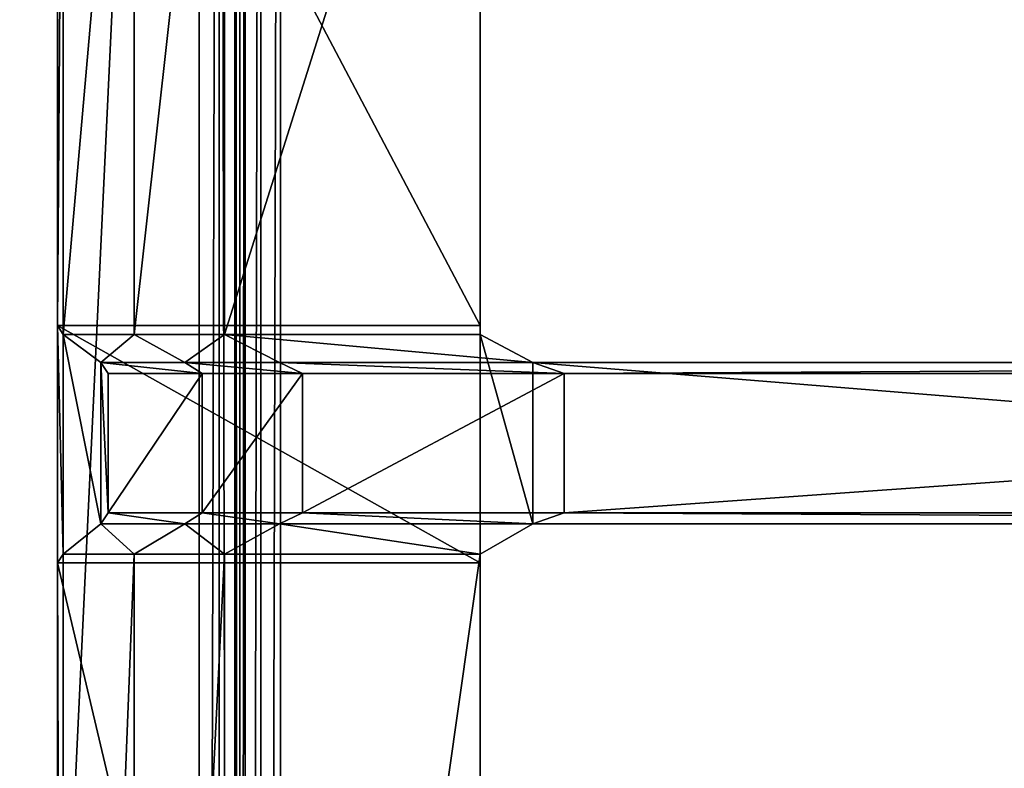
# Model space of a CAD drawing. Extents: x 0 to 22.9, y 0 to 20.5.
# Tile 189 of 233: x 11.5 to 13.4, y 14.3 to 15.8. Entities that reach past the tile are written whole.
import ezdxf

# ---------------------------------------------------------------- set-up
doc = ezdxf.new("R2010")
doc.units = 0
doc.header["$MEASUREMENT"] = 0
doc.layers.get('0').update_dxf_attribs({"color": 13, "linetype": 'CONTINUOUS'})
for name, color, linetype in [('CAST_IRON_-_PLATES_4', 27, 'CONTINUOUS'), ('GALVANIZED_METAL', 252, 'CONTINUOUS'), ('STAINLESS_STEEL', 251, 'CONTINUOUS')]:
    doc.layers.add(name, color=color, linetype=linetype)

# ---------------------------------------------------------------- blocks, each defined once
blk = doc.blocks.new('NGM5458UC_TRADECAD_DXF')
at = {"layer": 'CAST_IRON_-_PLATES_4', "color": 0}
for p, q in [((11.5527, 16.7585, 2.2817), (11.5527, 15.1868, 2.2817)), ((11.5527, 16.7585, 2.2817), (11.5527, 15.1868, 2.2817)), ((11.5637, 16.7585, 2.4399), (11.5637, 15.1693, 2.4399)), ((11.5637, 16.7585, 2.4399), (11.5637, 15.1693, 2.4399)), ((11.7032, 15.1693, 2.4874), (11.7032, 16.7585, 2.4874)), ((11.7032, 15.1693, 2.4874), (11.7032, 16.7585, 2.4874)), ((11.8801, 16.7585, 2.5028), (11.8801, 15.1693, 2.5028)), ((11.8801, 16.7585, 2.5028), (11.8801, 15.1693, 2.5028)), ((12.3819, 15.1868, 2.2817), (12.3819, 16.7585, 2.2817)), ((12.3819, 16.7585, 2.5028), (12.3819, 15.1693, 2.5028)), ((12.3819, 16.7585, 2.5028), (12.3819, 15.1693, 2.5028)), ((12.3819, 15.1868, 2.2817), (12.3819, 16.7585, 2.2817)), ((11.5527, 15.1868, 2.2817), (12.3819, 15.1868, 2.2817)), ((11.5637, 15.1693, 2.4399), (11.5527, 15.1868, 2.2817)), ((11.5527, 15.1868, 2.2817), (12.3819, 15.1868, 2.2817)), ((11.5527, 15.1868, 2.2817), (11.5527, 14.7215, 2.2817)), ((11.5527, 15.1868, 2.2817), (11.5527, 14.7215, 2.2817)), ((11.5637, 15.1693, 2.4399), (11.5527, 15.1868, 2.2817)), ((12.3819, 15.1868, 2.2817), (12.3819, 15.1693, 2.5028)), ((12.3819, 15.1868, 2.2817), (12.3819, 15.1693, 2.5028)), ((12.3819, 15.1868, 2.2817), (12.3819, 14.7215, 2.2817)), ((12.3819, 15.1868, 2.2817), (12.3819, 14.7215, 2.2817)), ((11.6373, 15.114, 3.6679), (11.5637, 15.1693, 2.4399)), ((11.5637, 15.1693, 2.4399), (11.7032, 15.1693, 2.4874)), ((11.5637, 15.1693, 2.4399), (11.7032, 15.1693, 2.4874)), ((11.5637, 15.1693, 2.4399), (11.5637, 14.7387, 2.4399)), ((11.5637, 15.1693, 2.4399), (11.5637, 14.7387, 2.4399)), ((11.6373, 15.114, 3.6679), (11.5637, 15.1693, 2.4399)), ((11.8801, 15.1693, 2.5028), (11.7032, 15.1693, 2.4874)), ((11.7032, 15.1693, 2.4874), (11.8024, 15.114, 3.6679)), ((11.7032, 15.1693, 2.4874), (11.8024, 15.114, 3.6679)), ((11.8801, 15.1693, 2.5028), (11.7032, 15.1693, 2.4874)), ((12.3819, 15.1693, 2.5028), (11.8801, 15.1693, 2.5028)), ((11.8801, 15.1693, 2.5028), (11.9882, 15.114, 3.6679)), ((11.8801, 15.1693, 2.5028), (11.9882, 15.114, 3.6679)), ((12.3819, 15.1693, 2.5028), (11.8801, 15.1693, 2.5028)), ((12.3819, 14.7387, 2.5028), (12.3819, 15.1693, 2.5028)), ((12.3819, 15.1693, 2.5028), (12.4853, 15.114, 3.6679)), ((12.3819, 15.1693, 2.5028), (12.4853, 15.114, 3.6679)), ((12.3819, 14.7387, 2.5028), (12.3819, 15.1693, 2.5028)), ((11.6523, 15.0926, 4.0797), (11.6373, 15.114, 3.6679)), ((11.6373, 15.114, 3.6679), (11.8024, 15.114, 3.6679)), ((11.6373, 15.114, 3.6679), (11.8024, 15.114, 3.6679)), ((11.6373, 14.7982, 3.6679), (11.6373, 15.114, 3.6679)), ((11.6523, 15.0926, 4.0797), (11.6373, 15.114, 3.6679)), ((11.6373, 14.7982, 3.6679), (11.6373, 15.114, 3.6679)), ((11.8024, 15.114, 3.6679), (11.8362, 15.0926, 4.0797)), ((11.9882, 15.114, 3.6679), (11.8024, 15.114, 3.6679)), ((11.8024, 15.114, 3.6679), (11.8362, 15.0926, 4.0797)), ((11.9882, 15.114, 3.6679), (11.8024, 15.114, 3.6679)), ((12.4853, 15.114, 3.6679), (11.9882, 15.114, 3.6679)), ((12.0332, 15.0926, 4.0797), (11.9882, 15.114, 3.6679)), ((12.4853, 15.114, 3.6679), (11.9882, 15.114, 3.6679)), ((12.0332, 15.0926, 4.0797), (11.9882, 15.114, 3.6679)), ((12.4853, 15.114, 3.6679), (12.5469, 15.0926, 4.0797)), ((12.4853, 15.114, 3.6679), (16.3841, 15.114, 3.7436)), ((12.4853, 15.114, 3.6679), (12.4853, 14.7982, 3.6679)), ((12.4853, 15.114, 3.6679), (12.4853, 14.7982, 3.6679)), ((12.4853, 15.114, 3.6679), (16.3841, 15.114, 3.7436)), ((12.4853, 15.114, 3.6679), (12.5469, 15.0926, 4.0797)), ((11.8362, 15.0926, 4.0797), (11.6523, 15.0926, 4.0797)), ((11.6523, 15.0926, 4.0797), (11.6523, 14.8198, 4.0797)), ((11.6523, 15.0926, 4.0797), (11.6523, 14.8198, 4.0797)), ((11.8362, 15.0926, 4.0797), (11.6523, 15.0926, 4.0797)), ((12.0332, 15.0926, 4.0797), (11.8362, 15.0926, 4.0797)), ((11.8362, 15.0926, 4.0797), (11.8362, 14.8198, 4.0797)), ((11.8362, 15.0926, 4.0797), (11.8362, 14.8198, 4.0797)), ((12.0332, 15.0926, 4.0797), (11.8362, 15.0926, 4.0797)), ((12.0332, 14.8198, 4.0797), (12.0332, 15.0926, 4.0797)), ((12.0332, 15.0926, 4.0797), (12.5469, 15.0926, 4.0797)), ((12.0332, 15.0926, 4.0797), (12.5469, 15.0926, 4.0797)), ((12.0332, 14.8198, 4.0797), (12.0332, 15.0926, 4.0797)), ((12.5469, 15.0926, 4.0797), (12.5469, 14.8198, 4.0797)), ((12.5469, 15.0926, 4.0797), (12.5469, 14.8198, 4.0797)), ((16.3841, 15.0926, 4.0797), (12.5469, 15.0926, 4.0797)), ((16.3841, 15.0926, 4.0797), (12.5469, 15.0926, 4.0797)), ((11.6373, 14.7982, 3.6679), (11.6523, 14.8198, 4.0797)), ((11.6373, 14.7982, 3.6679), (11.6523, 14.8198, 4.0797)), ((11.6523, 14.8198, 4.0797), (11.8362, 14.8198, 4.0797)), ((11.6523, 14.8198, 4.0797), (11.8362, 14.8198, 4.0797)), ((11.8024, 14.7982, 3.6679), (11.8362, 14.8198, 4.0797)), ((11.8024, 14.7982, 3.6679), (11.8362, 14.8198, 4.0797)), ((11.8362, 14.8198, 4.0797), (12.0332, 14.8198, 4.0797)), ((11.8362, 14.8198, 4.0797), (12.0332, 14.8198, 4.0797)), ((12.0332, 14.8198, 4.0797), (11.9882, 14.7982, 3.6679)), ((12.0332, 14.8198, 4.0797), (11.9882, 14.7982, 3.6679)), ((12.5469, 14.8198, 4.0797), (12.0332, 14.8198, 4.0797)), ((12.5469, 14.8198, 4.0797), (12.0332, 14.8198, 4.0797)), ((12.5469, 14.8198, 4.0797), (12.4853, 14.7982, 3.6679)), ((12.5469, 14.8198, 4.0797), (12.4853, 14.7982, 3.6679)), ((16.3841, 14.8198, 4.0797), (12.5469, 14.8198, 4.0797)), ((16.3841, 14.8198, 4.0797), (12.5469, 14.8198, 4.0797)), ((11.5637, 14.7387, 2.4399), (11.6373, 14.7982, 3.6679)), ((11.5637, 14.7387, 2.4399), (11.6373, 14.7982, 3.6679)), ((11.6373, 14.7982, 3.6679), (11.8024, 14.7982, 3.6679)), ((11.6373, 14.7982, 3.6679), (11.8024, 14.7982, 3.6679)), ((11.7032, 14.7387, 2.4874), (11.8024, 14.7982, 3.6679)), ((11.7032, 14.7387, 2.4874), (11.8024, 14.7982, 3.6679)), ((11.9882, 14.7982, 3.6679), (11.8024, 14.7982, 3.6679)), ((11.9882, 14.7982, 3.6679), (11.8024, 14.7982, 3.6679)), ((11.9882, 14.7982, 3.6679), (11.8801, 14.7387, 2.5028)), ((11.9882, 14.7982, 3.6679), (11.8801, 14.7387, 2.5028)), ((11.9882, 14.7982, 3.6679), (12.4853, 14.7982, 3.6679)), ((11.9882, 14.7982, 3.6679), (12.4853, 14.7982, 3.6679)), ((12.4853, 14.7982, 3.6679), (12.3819, 14.7387, 2.5028)), ((12.4853, 14.7982, 3.6679), (12.3819, 14.7387, 2.5028)), ((12.4853, 14.7982, 3.6679), (16.3841, 14.7982, 3.7436)), ((12.4853, 14.7982, 3.6679), (16.3841, 14.7982, 3.7436)), ((11.5637, 14.7387, 2.4399), (11.5527, 14.7215, 2.2817)), ((11.5637, 14.7387, 2.4399), (11.5527, 14.7215, 2.2817)), ((11.5527, 14.7215, 2.2817), (12.3819, 14.7215, 2.2817)), ((11.5527, 14.7215, 2.2817), (12.3819, 14.7215, 2.2817)), ((11.5527, 14.7215, 2.2817), (11.5527, 11.2139, 2.2817)), ((11.5527, 14.7215, 2.2817), (11.5527, 11.2139, 2.2817)), ((11.7032, 14.7387, 2.4874), (11.5637, 14.7387, 2.4399)), ((11.5637, 11.2139, 2.4399), (11.5637, 14.7387, 2.4399)), ((11.7032, 14.7387, 2.4874), (11.5637, 14.7387, 2.4399)), ((11.5637, 11.2139, 2.4399), (11.5637, 14.7387, 2.4399)), ((11.8801, 14.7387, 2.5028), (11.7032, 14.7387, 2.4874)), ((11.7032, 11.2139, 2.4874), (11.7032, 14.7387, 2.4874)), ((11.8801, 14.7387, 2.5028), (11.7032, 14.7387, 2.4874)), ((11.7032, 11.2139, 2.4874), (11.7032, 14.7387, 2.4874)), ((11.8801, 14.7387, 2.5028), (11.8801, 11.2139, 2.5028)), ((12.3819, 14.7387, 2.5028), (11.8801, 14.7387, 2.5028)), ((11.8801, 14.7387, 2.5028), (11.8801, 11.2139, 2.5028)), ((12.3819, 14.7387, 2.5028), (11.8801, 14.7387, 2.5028)), ((12.3819, 14.7387, 2.5028), (12.3819, 11.2139, 2.5028)), ((12.3819, 14.7215, 2.2817), (12.3819, 14.7387, 2.5028)), ((12.3819, 14.7387, 2.5028), (12.3819, 11.2139, 2.5028)), ((12.3819, 14.7215, 2.2817), (12.3819, 14.7387, 2.5028)), ((12.3819, 11.2139, 2.2817), (12.3819, 14.7215, 2.2817)), ((12.3819, 11.2139, 2.2817), (12.3819, 14.7215, 2.2817))]:
    blk.add_line(p, q, dxfattribs=at)
at = {"layer": 'STAINLESS_STEEL', "color": 0}
for p, q in [((11.8308, 19.3993, 2.1848), (11.8308, 4.6989, 2.1848)), ((11.8308, 19.3993, 2.1848), (11.8308, 4.6989, 2.1848)), ((11.8698, 4.6989, 2.1746), (11.8698, 19.3993, 2.1746)), ((11.8698, 4.6989, 2.1746), (11.8698, 19.3993, 2.1746)), ((11.9004, 4.6989, 2.144), (11.9004, 19.3993, 2.144)), ((11.9004, 4.6989, 2.144), (11.9004, 19.3993, 2.144)), ((11.9105, 19.3993, 2.0604), (11.9105, 4.6989, 2.0604)), ((11.9105, 4.6989, 2.105), (11.9105, 19.3993, 2.105)), ((11.9105, 4.6989, 2.105), (11.9105, 19.3993, 2.105)), ((11.9105, 19.3993, 2.0604), (11.9105, 4.6989, 2.0604)), ((11.9207, 19.3993, 2.0215), (11.9207, 4.693, 2.0215)), ((11.9207, 19.3993, 2.0215), (11.9207, 4.693, 2.0215)), ((11.9513, 19.3993, 1.9909), (11.9513, 4.6754, 1.9909)), ((11.9513, 19.3993, 1.9909), (11.9513, 4.6754, 1.9909)), ((11.9903, 19.3993, 1.9807), (11.9903, 4.6529, 1.9807)), ((11.9903, 19.3993, 1.9807), (11.9903, 4.6529, 1.9807))]:
    blk.add_line(p, q, dxfattribs=at)
at = {"layer": 'CAST_IRON_-_PLATES_4', "color": 0}
mesh = blk.add_polyface(dxfattribs=at)
corners = [(12.3819, 15.1868, 2.2817), (11.5527, 16.7585, 2.2817), (11.5527, 15.1868, 2.2817), (12.3819, 16.7585, 2.2817)]
mesh.append_faces([[corners[k] for k in face] for face in [(0, 1, 2), (1, 0, 3)]], dxfattribs={"vtx0": -1, "color": 0})
mesh = blk.add_polyface(dxfattribs=at)
corners = [(11.5527, 15.1868, 2.2817), (11.5637, 16.7585, 2.4399), (11.5637, 15.1693, 2.4399), (11.5527, 16.7585, 2.2817)]
mesh.append_faces([[corners[k] for k in face] for face in [(0, 1, 2), (1, 0, 3)]], dxfattribs={"vtx0": -1, "color": 0})
mesh = blk.add_polyface(dxfattribs=at)
corners = [(11.7032, 16.7585, 2.4874), (11.5637, 15.1693, 2.4399), (11.5637, 16.7585, 2.4399), (11.7032, 15.1693, 2.4874)]
mesh.append_faces([[corners[k] for k in face] for face in [(0, 1, 2), (1, 0, 3)]], dxfattribs={"vtx0": -1, "color": 0})
mesh = blk.add_polyface(dxfattribs=at)
corners = [(11.8801, 16.7585, 2.5028), (11.7032, 15.1693, 2.4874), (11.7032, 16.7585, 2.4874), (11.8801, 15.1693, 2.5028)]
mesh.append_faces([[corners[k] for k in face] for face in [(0, 1, 2), (1, 0, 3)]], dxfattribs={"vtx0": -1, "color": 0})
mesh = blk.add_polyface(dxfattribs=at)
corners = [(12.3819, 16.7585, 2.5028), (11.8801, 15.1693, 2.5028), (11.8801, 16.7585, 2.5028), (12.3819, 15.1693, 2.5028)]
mesh.append_faces([[corners[k] for k in face] for face in [(0, 1, 2), (1, 0, 3)]], dxfattribs={"vtx0": -1, "color": 0})
mesh = blk.add_polyface(dxfattribs=at)
corners = [(12.3819, 16.7585, 2.5028), (12.3819, 15.1868, 2.2817), (12.3819, 15.1693, 2.5028), (12.3819, 16.7585, 2.2817)]
mesh.append_faces([[corners[k] for k in face] for face in [(0, 1, 2), (1, 0, 3)]], dxfattribs={"vtx0": -1, "color": 0})
mesh = blk.add_polyface(dxfattribs=at)
corners = [(12.3819, 14.7215, 2.2817), (11.5527, 15.1868, 2.2817), (11.5527, 14.7215, 2.2817), (12.3819, 15.1868, 2.2817)]
mesh.append_faces([[corners[k] for k in face] for face in [(0, 1, 2), (1, 0, 3)]], dxfattribs={"vtx0": -1, "color": 0})
mesh = blk.add_polyface(dxfattribs=at)
corners = [(11.5527, 15.1868, 2.2817), (11.5637, 14.7387, 2.4399), (11.5527, 14.7215, 2.2817), (11.5637, 15.1693, 2.4399)]
mesh.append_faces([[corners[k] for k in face] for face in [(0, 1, 2), (1, 0, 3)]], dxfattribs={"vtx0": -1, "color": 0})
mesh = blk.add_polyface(dxfattribs=at)
corners = [(12.3819, 14.7387, 2.5028), (12.3819, 15.1868, 2.2817), (12.3819, 14.7215, 2.2817), (12.3819, 15.1693, 2.5028)]
mesh.append_faces([[corners[k] for k in face] for face in [(0, 1, 2), (1, 0, 3)]], dxfattribs={"vtx0": -1, "color": 0})
mesh = blk.add_polyface(dxfattribs=at)
corners = [(11.7032, 15.1693, 2.4874), (11.6373, 15.114, 3.6679), (11.5637, 15.1693, 2.4399), (11.8024, 15.114, 3.6679)]
mesh.append_faces([[corners[k] for k in face] for face in [(0, 1, 2), (1, 0, 3)]], dxfattribs={"vtx0": -1, "color": 0})
mesh = blk.add_polyface(dxfattribs=at)
corners = [(11.5637, 15.1693, 2.4399), (11.6373, 14.7982, 3.6679), (11.5637, 14.7387, 2.4399), (11.6373, 15.114, 3.6679)]
mesh.append_faces([[corners[k] for k in face] for face in [(0, 1, 2), (1, 0, 3)]], dxfattribs={"vtx0": -1, "color": 0})
mesh = blk.add_polyface(dxfattribs=at)
corners = [(11.8801, 15.1693, 2.5028), (11.8024, 15.114, 3.6679), (11.7032, 15.1693, 2.4874), (11.9882, 15.114, 3.6679)]
mesh.append_faces([[corners[k] for k in face] for face in [(0, 1, 2), (1, 0, 3)]], dxfattribs={"vtx0": -1, "color": 0})
mesh = blk.add_polyface(dxfattribs=at)
corners = [(12.4853, 15.114, 3.6679), (11.8801, 15.1693, 2.5028), (12.3819, 15.1693, 2.5028), (11.9882, 15.114, 3.6679)]
mesh.append_faces([[corners[k] for k in face] for face in [(0, 1, 2), (1, 0, 3)]], dxfattribs={"vtx0": -1, "color": 0})
mesh = blk.add_polyface(dxfattribs=at)
corners = [(12.4853, 14.7982, 3.6679), (12.3819, 15.1693, 2.5028), (12.3819, 14.7387, 2.5028), (12.4853, 15.114, 3.6679)]
mesh.append_faces([[corners[k] for k in face] for face in [(0, 1, 2), (1, 0, 3)]], dxfattribs={"vtx0": -1, "color": 0})
mesh = blk.add_polyface(dxfattribs=at)
corners = [(11.8362, 15.0926, 4.0797), (11.6373, 15.114, 3.6679), (11.8024, 15.114, 3.6679), (11.6523, 15.0926, 4.0797)]
mesh.append_faces([[corners[k] for k in face] for face in [(0, 1, 2), (1, 0, 3)]], dxfattribs={"vtx0": -1, "color": 0})
mesh = blk.add_polyface(dxfattribs=at)
corners = [(11.6373, 15.114, 3.6679), (11.6523, 14.8198, 4.0797), (11.6373, 14.7982, 3.6679), (11.6523, 15.0926, 4.0797)]
mesh.append_faces([[corners[k] for k in face] for face in [(0, 1, 2), (1, 0, 3)]], dxfattribs={"vtx0": -1, "color": 0})
mesh = blk.add_polyface(dxfattribs=at)
corners = [(12.0332, 15.0926, 4.0797), (11.8024, 15.114, 3.6679), (11.9882, 15.114, 3.6679), (11.8362, 15.0926, 4.0797)]
mesh.append_faces([[corners[k] for k in face] for face in [(0, 1, 2), (1, 0, 3)]], dxfattribs={"vtx0": -1, "color": 0})
mesh = blk.add_polyface(dxfattribs=at)
corners = [(12.5469, 15.0926, 4.0797), (11.9882, 15.114, 3.6679), (12.4853, 15.114, 3.6679), (12.0332, 15.0926, 4.0797)]
mesh.append_faces([[corners[k] for k in face] for face in [(0, 1, 2), (1, 0, 3)]], dxfattribs={"vtx0": -1, "color": 0})
mesh = blk.add_polyface(dxfattribs=at)
corners = [(16.3841, 14.7982, 3.7436), (12.4853, 15.114, 3.6679), (12.4853, 14.7982, 3.6679), (16.3841, 15.114, 3.7436)]
mesh.append_faces([[corners[k] for k in face] for face in [(0, 1, 2), (1, 0, 3)]], dxfattribs={"vtx0": -1, "color": 0})
mesh = blk.add_polyface(dxfattribs=at)
corners = [(12.5469, 15.0926, 4.0797), (12.4853, 15.114, 3.6679), (16.3841, 15.114, 3.7436)]
mesh.append_faces([[corners[k] for k in face] for face in [(0, 1, 2)]], dxfattribs={"color": 0})
mesh = blk.add_polyface(dxfattribs=at)
corners = [(12.5469, 15.0926, 4.0797), (16.3841, 15.114, 3.7436), (16.3841, 15.0926, 4.0797)]
mesh.append_faces([[corners[k] for k in face] for face in [(0, 1, 2)]], dxfattribs={"color": 0})
mesh = blk.add_polyface(dxfattribs=at)
corners = [(11.8362, 15.0926, 4.0797), (11.6523, 14.8198, 4.0797), (11.6523, 15.0926, 4.0797), (11.8362, 14.8198, 4.0797)]
mesh.append_faces([[corners[k] for k in face] for face in [(0, 1, 2), (1, 0, 3)]], dxfattribs={"vtx0": -1, "color": 0})
mesh = blk.add_polyface(dxfattribs=at)
corners = [(12.0332, 15.0926, 4.0797), (11.8362, 14.8198, 4.0797), (11.8362, 15.0926, 4.0797), (12.0332, 14.8198, 4.0797)]
mesh.append_faces([[corners[k] for k in face] for face in [(0, 1, 2), (1, 0, 3)]], dxfattribs={"vtx0": -1, "color": 0})
mesh = blk.add_polyface(dxfattribs=at)
corners = [(12.5469, 15.0926, 4.0797), (12.0332, 14.8198, 4.0797), (12.0332, 15.0926, 4.0797), (12.5469, 14.8198, 4.0797)]
mesh.append_faces([[corners[k] for k in face] for face in [(0, 1, 2), (1, 0, 3)]], dxfattribs={"vtx0": -1, "color": 0})
mesh = blk.add_polyface(dxfattribs=at)
corners = [(16.3841, 15.0926, 4.0797), (12.5469, 14.8198, 4.0797), (12.5469, 15.0926, 4.0797), (16.3841, 14.8198, 4.0797)]
mesh.append_faces([[corners[k] for k in face] for face in [(0, 1, 2), (1, 0, 3)]], dxfattribs={"vtx0": -1, "color": 0})
mesh = blk.add_polyface(dxfattribs=at)
corners = [(11.6523, 14.8198, 4.0797), (11.8024, 14.7982, 3.6679), (11.6373, 14.7982, 3.6679), (11.8362, 14.8198, 4.0797)]
mesh.append_faces([[corners[k] for k in face] for face in [(0, 1, 2), (1, 0, 3)]], dxfattribs={"vtx0": -1, "color": 0})
mesh = blk.add_polyface(dxfattribs=at)
corners = [(11.8362, 14.8198, 4.0797), (11.9882, 14.7982, 3.6679), (11.8024, 14.7982, 3.6679), (12.0332, 14.8198, 4.0797)]
mesh.append_faces([[corners[k] for k in face] for face in [(0, 1, 2), (1, 0, 3)]], dxfattribs={"vtx0": -1, "color": 0})
mesh = blk.add_polyface(dxfattribs=at)
corners = [(12.0332, 14.8198, 4.0797), (12.4853, 14.7982, 3.6679), (11.9882, 14.7982, 3.6679), (12.5469, 14.8198, 4.0797)]
mesh.append_faces([[corners[k] for k in face] for face in [(0, 1, 2), (1, 0, 3)]], dxfattribs={"vtx0": -1, "color": 0})
mesh = blk.add_polyface(dxfattribs=at)
corners = [(12.5469, 14.8198, 4.0797), (16.3841, 14.7982, 3.7436), (12.4853, 14.7982, 3.6679)]
mesh.append_faces([[corners[k] for k in face] for face in [(0, 1, 2)]], dxfattribs={"color": 0})
mesh = blk.add_polyface(dxfattribs=at)
corners = [(16.3841, 14.8198, 4.0797), (16.3841, 14.7982, 3.7436), (12.5469, 14.8198, 4.0797)]
mesh.append_faces([[corners[k] for k in face] for face in [(0, 1, 2)]], dxfattribs={"color": 0})
mesh = blk.add_polyface(dxfattribs=at)
corners = [(11.6373, 14.7982, 3.6679), (11.7032, 14.7387, 2.4874), (11.5637, 14.7387, 2.4399), (11.8024, 14.7982, 3.6679)]
mesh.append_faces([[corners[k] for k in face] for face in [(0, 1, 2), (1, 0, 3)]], dxfattribs={"vtx0": -1, "color": 0})
mesh = blk.add_polyface(dxfattribs=at)
corners = [(11.8024, 14.7982, 3.6679), (11.8801, 14.7387, 2.5028), (11.7032, 14.7387, 2.4874), (11.9882, 14.7982, 3.6679)]
mesh.append_faces([[corners[k] for k in face] for face in [(0, 1, 2), (1, 0, 3)]], dxfattribs={"vtx0": -1, "color": 0})
mesh = blk.add_polyface(dxfattribs=at)
corners = [(11.9882, 14.7982, 3.6679), (12.3819, 14.7387, 2.5028), (11.8801, 14.7387, 2.5028), (12.4853, 14.7982, 3.6679)]
mesh.append_faces([[corners[k] for k in face] for face in [(0, 1, 2), (1, 0, 3)]], dxfattribs={"vtx0": -1, "color": 0})
mesh = blk.add_polyface(dxfattribs=at)
corners = [(11.5527, 14.7215, 2.2817), (11.5637, 11.2139, 2.4399), (11.5527, 11.2139, 2.2817), (11.5637, 14.7387, 2.4399)]
mesh.append_faces([[corners[k] for k in face] for face in [(0, 1, 2), (1, 0, 3)]], dxfattribs={"vtx0": -1, "color": 0})
mesh = blk.add_polyface(dxfattribs=at)
corners = [(12.3819, 11.2139, 2.2817), (11.5527, 14.7215, 2.2817), (11.5527, 11.2139, 2.2817), (12.3819, 14.7215, 2.2817)]
mesh.append_faces([[corners[k] for k in face] for face in [(0, 1, 2), (1, 0, 3)]], dxfattribs={"vtx0": -1, "color": 0})
mesh = blk.add_polyface(dxfattribs=at)
corners = [(11.7032, 14.7387, 2.4874), (11.5637, 11.2139, 2.4399), (11.5637, 14.7387, 2.4399), (11.7032, 11.2139, 2.4874)]
mesh.append_faces([[corners[k] for k in face] for face in [(0, 1, 2), (1, 0, 3)]], dxfattribs={"vtx0": -1, "color": 0})
mesh = blk.add_polyface(dxfattribs=at)
corners = [(11.8801, 14.7387, 2.5028), (11.7032, 11.2139, 2.4874), (11.7032, 14.7387, 2.4874), (11.8801, 11.2139, 2.5028)]
mesh.append_faces([[corners[k] for k in face] for face in [(0, 1, 2), (1, 0, 3)]], dxfattribs={"vtx0": -1, "color": 0})
mesh = blk.add_polyface(dxfattribs=at)
corners = [(12.3819, 14.7387, 2.5028), (11.8801, 11.2139, 2.5028), (11.8801, 14.7387, 2.5028), (12.3819, 11.2139, 2.5028)]
mesh.append_faces([[corners[k] for k in face] for face in [(0, 1, 2), (1, 0, 3)]], dxfattribs={"vtx0": -1, "color": 0})
mesh = blk.add_polyface(dxfattribs=at)
corners = [(12.3819, 14.7387, 2.5028), (12.3819, 11.2139, 2.2817), (12.3819, 11.2139, 2.5028), (12.3819, 14.7215, 2.2817)]
mesh.append_faces([[corners[k] for k in face] for face in [(0, 1, 2), (1, 0, 3)]], dxfattribs={"vtx0": -1, "color": 0})
at = {"layer": 'GALVANIZED_METAL', "color": 0}
mesh = blk.add_polyface(dxfattribs=at)
corners = [(22.2899, 0.579), (0.6671, 18.884), (0.6671, 0.9145), (22.2899, 18.884)]
mesh.append_faces([[corners[k] for k in face] for face in [(0, 1, 2), (1, 0, 3)]], dxfattribs={"vtx0": -1, "color": 0})
at = {"layer": 'STAINLESS_STEEL', "color": 0}
mesh = blk.add_polyface(dxfattribs=at)
corners = [(11.8308, 19.3993, 2.1848), (11.1307, 4.6989, 2.1848), (11.1307, 19.4002, 2.1848), (11.8308, 4.6989, 2.1848)]
mesh.append_faces([[corners[k] for k in face] for face in [(0, 1, 2), (1, 0, 3)]], dxfattribs={"vtx0": -1, "color": 0})
mesh = blk.add_polyface(dxfattribs=at)
corners = [(11.8698, 19.3993, 2.1746), (11.8308, 4.6989, 2.1848), (11.8308, 19.3993, 2.1848), (11.8698, 4.6989, 2.1746)]
mesh.append_faces([[corners[k] for k in face] for face in [(0, 1, 2), (1, 0, 3)]], dxfattribs={"vtx0": -1, "color": 0})
mesh = blk.add_polyface(dxfattribs=at)
corners = [(11.8698, 19.3993, 2.1746), (11.9004, 4.6989, 2.144), (11.8698, 4.6989, 2.1746), (11.9004, 19.3993, 2.144)]
mesh.append_faces([[corners[k] for k in face] for face in [(0, 1, 2), (1, 0, 3)]], dxfattribs={"vtx0": -1, "color": 0})
mesh = blk.add_polyface(dxfattribs=at)
corners = [(11.9004, 19.3993, 2.144), (11.9105, 4.6989, 2.105), (11.9004, 4.6989, 2.144), (11.9105, 19.3993, 2.105)]
mesh.append_faces([[corners[k] for k in face] for face in [(0, 1, 2), (1, 0, 3)]], dxfattribs={"vtx0": -1, "color": 0})
mesh = blk.add_polyface(dxfattribs=at)
corners = [(11.9105, 19.3993, 2.105), (11.9105, 4.6989, 2.0604), (11.9105, 4.6989, 2.105), (11.9105, 19.3993, 2.0604)]
mesh.append_faces([[corners[k] for k in face] for face in [(0, 1, 2), (1, 0, 3)]], dxfattribs={"vtx0": -1, "color": 0})
mesh = blk.add_polyface(dxfattribs=at)
corners = [(11.9105, 4.6989, 2.0604), (11.9207, 19.3993, 2.0215), (11.9207, 4.693, 2.0215), (11.9105, 19.3993, 2.0604)]
mesh.append_faces([[corners[k] for k in face] for face in [(0, 1, 2), (1, 0, 3)]], dxfattribs={"vtx0": -1, "color": 0})
mesh = blk.add_polyface(dxfattribs=at)
corners = [(11.9207, 4.693, 2.0215), (11.9513, 19.3993, 1.9909), (11.9513, 4.6754, 1.9909), (11.9207, 19.3993, 2.0215)]
mesh.append_faces([[corners[k] for k in face] for face in [(0, 1, 2), (1, 0, 3)]], dxfattribs={"vtx0": -1, "color": 0})
mesh = blk.add_polyface(dxfattribs=at)
corners = [(11.9903, 19.3993, 1.9807), (11.9513, 4.6754, 1.9909), (11.9513, 19.3993, 1.9909), (11.9903, 4.6529, 1.9807)]
mesh.append_faces([[corners[k] for k in face] for face in [(0, 1, 2), (1, 0, 3)]], dxfattribs={"vtx0": -1, "color": 0})
mesh = blk.add_polyface(dxfattribs=at)
corners = [(21.6292, 19.3988, 1.9807), (11.9903, 4.6529, 1.9807), (11.9903, 19.3993, 1.9807), (12.5652, 4.0947, 1.9807)]
mesh.append_faces([[corners[k] for k in face] for face in [(0, 1, 2), (1, 0, 3)]], dxfattribs={"vtx0": -1, "color": 0})
mesh = blk.add_polyface(dxfattribs=at)
corners = [(21.6292, 4.0947, 1.9807), (12.5652, 4.0947, 1.9807), (21.6292, 19.3988, 1.9807)]
mesh.append_faces([[corners[k] for k in face] for face in [(0, 1, 2)]], dxfattribs={"color": 0})

msp = doc.modelspace()

# ---------------------------------------------------------------- block references
at = {"color": 0}
msp.add_blockref('NGM5458UC_TRADECAD_DXF', (0, 0), dxfattribs=at)

doc.saveas('drawing.dxf')
